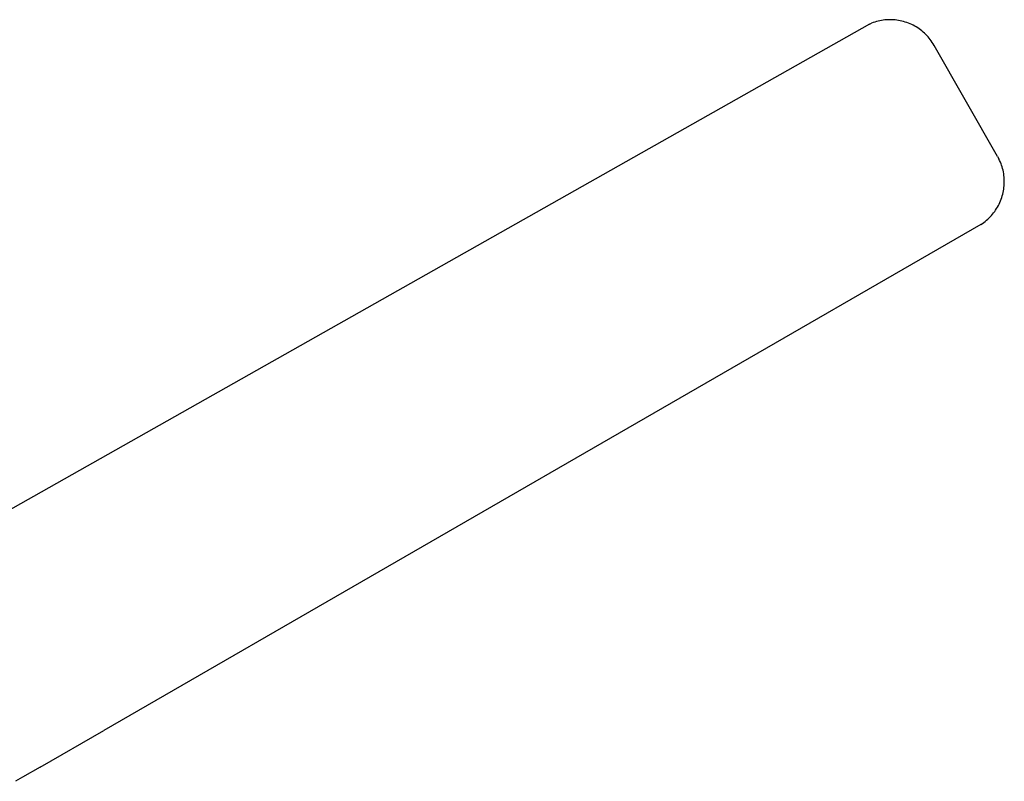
# Model space of a CAD drawing. Header units: millimetres. Extents: x -4170 to -1673, y 3725 to 5351.
# Tile 22 of 49: x -3489 to -3006, y 4973 to 5346. Entities that reach past the tile are written whole.
import ezdxf

# ---------------------------------------------------------------- set-up
doc = ezdxf.new("R2010")
doc.units = ezdxf.units.MM
doc.layers.add('Make2D$Visible$Curvas', color=7, linetype='Continuous')

msp = doc.modelspace()

# ---------------------------------------------------------------- linework, layer by layer
at = {"layer": 'Make2D$Visible$Curvas', "color": 29, "lineweight": -3, "true_color": 0x4d342b}
for p, q in [((-3072.05, 5344.02), (-3525.61, 5087.86)), ((-3072.05, 5344.02), (-3071.09, 5344.42)), ((-3070.3, 5344.71), (-3071.09, 5344.42)), ((-3069.5, 5344.98), (-3070.3, 5344.71)), ((-3068.69, 5345.23), (-3069.5, 5344.98)), ((-3067.87, 5345.44), (-3068.69, 5345.23)), ((-3067.05, 5345.63), (-3067.87, 5345.44)), ((-3066.22, 5345.79), (-3067.05, 5345.63)), ((-3065.39, 5345.92), (-3066.22, 5345.79)), ((-3064.55, 5346.02), (-3065.39, 5345.92)), ((-3063.71, 5346.1), (-3064.55, 5346.02)), ((-3062.86, 5346.14), (-3063.71, 5346.1)), ((-3062.02, 5346.16), (-3062.86, 5346.14)), ((-3061.18, 5346.15), (-3062.02, 5346.16)), ((-3060.33, 5346.1), (-3061.18, 5346.15)), ((-3059.49, 5346.03), (-3060.33, 5346.1)), ((-3058.65, 5345.93), (-3059.49, 5346.03)), ((-3057.82, 5345.81), (-3058.65, 5345.93)), ((-3056.99, 5345.65), (-3057.82, 5345.81)), ((-3056.16, 5345.47), (-3056.99, 5345.65)), ((-3055.35, 5345.25), (-3056.16, 5345.47)), ((-3054.54, 5345.01), (-3055.35, 5345.25)), ((-3053.74, 5344.75), (-3054.54, 5345.01)), ((-3052.95, 5344.45), (-3053.74, 5344.75)), ((-3052.17, 5344.13), (-3052.95, 5344.45)), ((-3051.4, 5343.78), (-3052.17, 5344.13)), ((-3050.64, 5343.41), (-3051.4, 5343.78)), ((-3049.9, 5343.01), (-3050.64, 5343.41)), ((-3049.17, 5342.58), (-3049.9, 5343.01)), ((-3048.45, 5342.13), (-3049.17, 5342.58)), ((-3047.75, 5341.66), (-3048.45, 5342.13)), ((-3047.07, 5341.16), (-3047.75, 5341.66)), ((-3046.41, 5340.64), (-3047.07, 5341.16)), ((-3045.76, 5340.1), (-3046.41, 5340.64)), ((-3045.13, 5339.53), (-3045.76, 5340.1)), ((-3044.52, 5338.94), (-3045.13, 5339.53)), ((-3043.94, 5338.34), (-3044.52, 5338.94)), ((-3043.37, 5337.71), (-3043.94, 5338.34)), ((-3042.82, 5337.07), (-3043.37, 5337.71)), ((-3042.3, 5336.4), (-3042.82, 5337.07)), ((-3041.8, 5335.72), (-3042.3, 5336.4)), ((-3041.33, 5335.03), (-3041.8, 5335.72)), ((-3040.88, 5334.31), (-3041.33, 5335.03)), ((-3040.45, 5333.58), (-3040.88, 5334.31)), ((-3009.33, 5279.15), (-3040.45, 5333.58)), ((-3009.33, 5279.15), (-3008.65, 5277.9)), ((-3008.28, 5277.13), (-3008.65, 5277.9)), ((-3007.94, 5276.36), (-3008.28, 5277.13)), ((-3007.62, 5275.57), (-3007.94, 5276.36)), ((-3007.33, 5274.77), (-3007.62, 5275.57)), ((-3007.07, 5273.96), (-3007.33, 5274.77)), ((-3006.84, 5273.15), (-3007.07, 5273.96)), ((-3006.64, 5272.33), (-3006.84, 5273.15)), ((-3006.46, 5271.5), (-3006.64, 5272.33)), ((-3006.31, 5270.66), (-3006.46, 5271.5)), ((-3006.19, 5269.82), (-3006.31, 5270.66)), ((-3006.1, 5268.98), (-3006.19, 5269.82)), ((-3006.04, 5268.13), (-3006.1, 5268.98)), ((-3006.01, 5267.29), (-3006.04, 5268.13)), ((-3006.03, 5265.59), (-3006, 5266.44)), ((-3006, 5266.44), (-3006.01, 5267.29)), ((-3006.78, 5260.57), (-3006.59, 5261.39)), ((-3006.59, 5261.39), (-3006.42, 5262.22)), ((-3006.42, 5262.22), (-3006.28, 5263.06)), ((-3006.28, 5263.06), (-3006.17, 5263.9)), ((-3006.17, 5263.9), (-3006.08, 5264.74)), ((-3006.08, 5264.74), (-3006.03, 5265.59)), ((-3008.54, 5255.8), (-3008.18, 5256.57)), ((-3008.18, 5256.57), (-3007.85, 5257.35)), ((-3007.85, 5257.35), (-3007.54, 5258.14)), ((-3007.54, 5258.14), (-3007.26, 5258.94)), ((-3007.26, 5258.94), (-3007.01, 5259.75)), ((-3007.01, 5259.75), (-3006.78, 5260.57)), ((-3011.76, 5250.84), (-3011.23, 5251.5)), ((-3011.23, 5251.5), (-3010.72, 5252.18)), ((-3010.72, 5252.18), (-3010.24, 5252.87)), ((-3010.24, 5252.87), (-3009.78, 5253.58)), ((-3009.78, 5253.58), (-3009.34, 5254.31)), ((-3009.34, 5254.31), (-3008.93, 5255.05)), ((-3008.93, 5255.05), (-3008.54, 5255.8)), ((-3016.76, 5246.28), (-3016.07, 5246.77)), ((-3016.07, 5246.77), (-3015.4, 5247.29)), ((-3015.4, 5247.29), (-3014.74, 5247.83)), ((-3014.74, 5247.83), (-3014.11, 5248.39)), ((-3014.11, 5248.39), (-3013.49, 5248.97)), ((-3013.49, 5248.97), (-3012.89, 5249.57)), ((-3012.89, 5249.57), (-3012.32, 5250.2)), ((-3012.32, 5250.2), (-3011.76, 5250.84)), ((-3017.47, 5245.81), (-3447.41, 4997.65)), ((-3017.47, 5245.81), (-3016.76, 5246.28)), ((-3478.65, 4979.72), (-3447.41, 4997.65)), ((-3478.65, 4979.72), (-3487.25, 4974.79)), ((-3487.25, 4974.79), (-3490.68, 4972.82))]:
    msp.add_line(p, q, dxfattribs=at)

doc.saveas('drawing.dxf')
